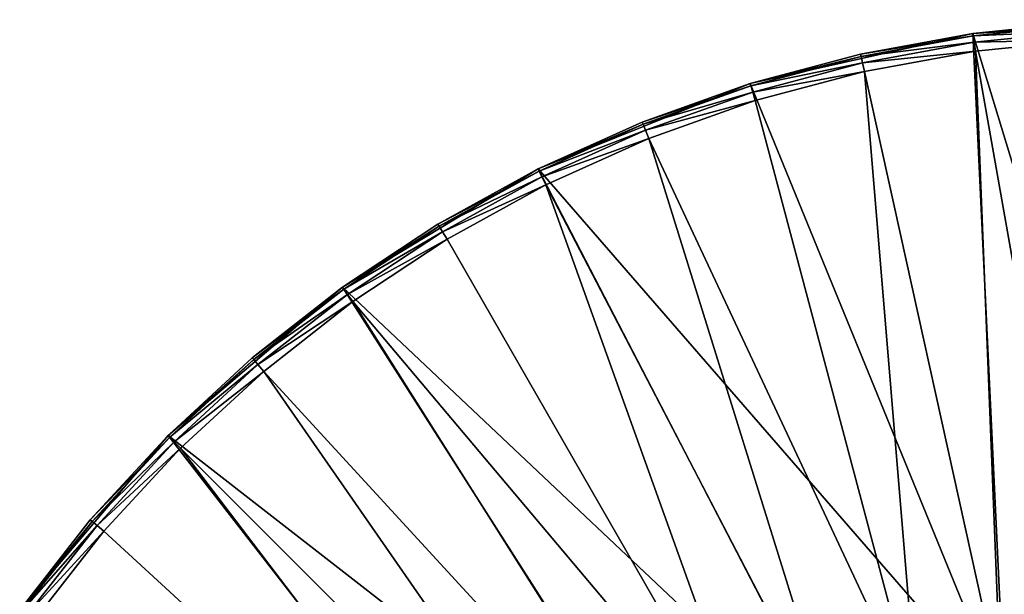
# Model space of a CAD drawing. Extents: x 0 to 80, y 0 to 208.
# Tile 21 of 33: x 8 to 35, y 192 to 208. Entities that reach past the tile are written whole.
import ezdxf

# ---------------------------------------------------------------- set-up
doc = ezdxf.new("R2010")
doc.units = 0

msp = doc.modelspace()

# ---------------------------------------------------------------- linework, layer by layer
for points in [[(34.389622, 207.604599), (40.814667, 207.991699), (40, 189.199997)], [(34.389622, 207.604599, 3.499985), (40.814667, 207.991699), (34.389622, 207.604599)], [(37.594341, 207.927597, 3.499985), (40.814667, 207.991699), (34.389622, 207.604599, 3.499985)], [(37.598373, 207.860733, 3.749996), (37.594341, 207.927597, 3.499985), (34.389622, 207.604599, 3.499985)], [(37.598373, 207.860733, 3.749996), (34.389622, 207.604599, 3.499985), (34.399017, 207.538284, 3.749996)], [(37.609383, 207.678055, 3.932998), (37.598373, 207.860733, 3.749996), (34.399017, 207.538284, 3.749996)], [(28.109856, 206.19194), (34.389622, 207.604599), (35.282551, 188.668472)], [(28.109856, 206.19194, 3.499985), (34.389622, 207.604599), (28.109856, 206.19194)], [(31.221277, 207.024796, 3.499985), (34.389622, 207.604599), (28.109856, 206.19194, 3.499985)], [(34.389622, 207.604599, 3.499985), (34.389622, 207.604599), (31.221277, 207.024796, 3.499985)], [(34.399017, 207.538284, 3.749996), (34.389622, 207.604599, 3.499985), (31.221277, 207.024796, 3.499985)], [(34.399017, 207.538284, 3.749996), (31.221277, 207.024796, 3.499985), (31.235977, 206.959442, 3.749996)], [(34.424686, 207.357071, 3.932998), (34.399017, 207.538284, 3.749996), (31.235977, 206.959442, 3.749996)], [(34.389622, 207.604599), (40, 189.199997), (35.282551, 188.668472)], [(37.609383, 207.678055, 3.932998), (34.399017, 207.538284, 3.749996), (34.424686, 207.357071, 3.932998)], [(37.62442, 207.428497, 3.999993), (37.609383, 207.678055, 3.932998), (34.424686, 207.357071, 3.932998)], [(34.424686, 207.357071, 3.932998), (31.235977, 206.959442, 3.749996), (31.276144, 206.780884, 3.932998)], [(34.459755, 207.109543, 3.999993), (34.424686, 207.357071, 3.932998), (31.276144, 206.780884, 3.932998)], [(37.62442, 207.428497, 3.999993), (34.424686, 207.357071, 3.932998), (34.459755, 207.109543, 3.999993)], [(37.62442, 207.428497, 3.999993), (34.459755, 207.109543, 3.999993), (37.570374, 189.563553, 3.999993)], [(31.235977, 206.959442, 3.749996), (31.221277, 207.024796, 3.499985), (28.109856, 206.19194, 3.499985)], [(31.235977, 206.959442, 3.749996), (28.109856, 206.19194, 3.499985), (28.129772, 206.127991, 3.749996)], [(31.276144, 206.780884, 3.932998), (31.235977, 206.959442, 3.749996), (28.129772, 206.127991, 3.749996)], [(34.459755, 207.109543, 3.999993), (31.276144, 206.780884, 3.932998), (31.331011, 206.536972, 3.999993)], [(34.459755, 207.109543, 3.999993), (31.331011, 206.536972, 3.999993), (35.171291, 189.15593, 3.999993)], [(37.570374, 189.563553, 3.999993), (34.459755, 207.109543, 3.999993), (35.171291, 189.15593, 3.999993)], [(31.276144, 206.780884, 3.932998), (28.129772, 206.127991, 3.749996), (28.184168, 205.953262, 3.932998)], [(31.331011, 206.536972, 3.999993), (31.276144, 206.780884, 3.932998), (28.184168, 205.953262, 3.932998)], [(31.331011, 206.536972, 3.999993), (28.184168, 205.953262, 3.932998), (28.25848, 205.714554, 3.999993)], [(31.331011, 206.536972, 3.999993), (28.25848, 205.714554, 3.999993), (32.832943, 188.482269, 3.999993)], [(35.171291, 189.15593, 3.999993), (31.331011, 206.536972, 3.999993), (32.832943, 188.482269, 3.999993)], [(22.137978, 203.790344), (28.109856, 206.19194), (35.282551, 188.668472)], [(22.137978, 203.790344, 3.499985), (28.109856, 206.19194), (22.137978, 203.790344)], [(25.075533, 205.111465, 3.499985), (28.109856, 206.19194), (22.137978, 203.790344, 3.499985)], [(28.109856, 206.19194, 3.499985), (28.109856, 206.19194), (25.075533, 205.111465, 3.499985)], [(28.129772, 206.127991, 3.749996), (28.109856, 206.19194, 3.499985), (25.075533, 205.111465, 3.499985)], [(28.129772, 206.127991, 3.749996), (25.075533, 205.111465, 3.499985), (25.100529, 205.049301, 3.749996)], [(28.184168, 205.953262, 3.932998), (28.129772, 206.127991, 3.749996), (25.100529, 205.049301, 3.749996)], [(28.184168, 205.953262, 3.932998), (25.100529, 205.049301, 3.749996), (25.168814, 204.879517, 3.932998)], [(28.25848, 205.714554, 3.999993), (28.184168, 205.953262, 3.932998), (25.168814, 204.879517, 3.932998)], [(28.25848, 205.714554, 3.999993), (25.168814, 204.879517, 3.932998), (25.262087, 204.647568, 3.999993)], [(28.25848, 205.714554, 3.999993), (25.262087, 204.647568, 3.999993), (32.832943, 188.482269, 3.999993)], [(25.100529, 205.049301, 3.749996), (25.075533, 205.111465, 3.499985), (22.137978, 203.790344, 3.499985)], [(25.100529, 205.049301, 3.749996), (22.137978, 203.790344, 3.499985), (22.167891, 203.730408, 3.749996)], [(25.168814, 204.879517, 3.932998), (25.100529, 205.049301, 3.749996), (22.167891, 203.730408, 3.749996)], [(25.168814, 204.879517, 3.932998), (22.167891, 203.730408, 3.749996), (22.249617, 203.56665, 3.932998)], [(25.262087, 204.647568, 3.999993), (25.168814, 204.879517, 3.932998), (22.249617, 203.56665, 3.932998)], [(25.262087, 204.647568, 3.999993), (22.249617, 203.56665, 3.932998), (22.361256, 203.342957, 3.999993)], [(25.262087, 204.647568, 3.999993), (22.361256, 203.342957, 3.999993), (30.584723, 187.551025, 3.999993)], [(32.832943, 188.482269, 3.999993), (25.262087, 204.647568, 3.999993), (30.584723, 187.551025, 3.999993)], [(16.62863, 200.461975), (22.137978, 203.790344), (30.801661, 187.10054)], [(19.316248, 202.237152, 3.499985), (22.137978, 203.790344), (16.62863, 200.461975)], [(22.137978, 203.790344, 3.499985), (22.137978, 203.790344), (19.316248, 202.237152, 3.499985)], [(22.167891, 203.730408, 3.749996), (22.137978, 203.790344, 3.499985), (19.316248, 202.237152, 3.499985)], [(22.167891, 203.730408, 3.749996), (19.316248, 202.237152, 3.499985), (19.350887, 202.179825, 3.749996)], [(22.249617, 203.56665, 3.932998), (22.167891, 203.730408, 3.749996), (19.350887, 202.179825, 3.749996)], [(22.249617, 203.56665, 3.932998), (19.350887, 202.179825, 3.749996), (19.445517, 202.023178, 3.932998)], [(22.361256, 203.342957, 3.999993), (22.249617, 203.56665, 3.932998), (19.445517, 202.023178, 3.932998)], [(22.137978, 203.790344), (35.282551, 188.668472), (30.801661, 187.10054)], [(22.361256, 203.342957, 3.999993), (19.445517, 202.023178, 3.932998), (19.574791, 201.809189, 3.999993)], [(22.361256, 203.342957, 3.999993), (19.574791, 201.809189, 3.999993), (28.454899, 186.373917, 3.999993)], [(30.584723, 187.551025, 3.999993), (22.361256, 203.342957, 3.999993), (28.454899, 186.373917, 3.999993)], [(16.62863, 200.461975, 3.499985), (19.316248, 202.237152, 3.499985), (16.62863, 200.461975)], [(19.350887, 202.179825, 3.749996), (19.316248, 202.237152, 3.499985), (16.62863, 200.461975, 3.499985)], [(19.350887, 202.179825, 3.749996), (16.62863, 200.461975, 3.499985), (16.667768, 200.407608, 3.749996)], [(19.445517, 202.023178, 3.932998), (19.350887, 202.179825, 3.749996), (16.667768, 200.407608, 3.749996)], [(19.445517, 202.023178, 3.932998), (16.667768, 200.407608, 3.749996), (16.774698, 200.259079, 3.932998)], [(19.574791, 201.809189, 3.999993), (19.445517, 202.023178, 3.932998), (16.774698, 200.259079, 3.932998)], [(19.574791, 201.809189, 3.999993), (16.774698, 200.259079, 3.932998), (16.920767, 200.056198, 3.999993)], [(19.574791, 201.809189, 3.999993), (16.920767, 200.056198, 3.999993), (28.454899, 186.373917, 3.999993)], [(11.715725, 196.284286), (16.62863, 200.461975), (26.782013, 184.574829)], [(14.087849, 198.47229, 3.499985), (16.62863, 200.461975), (11.715725, 196.284286)], [(16.62863, 200.461975, 3.499985), (16.62863, 200.461975), (14.087849, 198.47229, 3.499985)], [(16.667768, 200.407608, 3.749996), (16.62863, 200.461975, 3.499985), (14.087849, 198.47229, 3.499985)], [(16.667768, 200.407608, 3.749996), (14.087849, 198.47229, 3.499985), (14.131241, 198.421249, 3.749996)], [(16.774698, 200.259079, 3.932998), (16.667768, 200.407608, 3.749996), (14.131241, 198.421249, 3.749996)], [(16.774698, 200.259079, 3.932998), (14.131241, 198.421249, 3.749996), (14.249794, 198.281845, 3.932998)], [(16.920767, 200.056198, 3.999993), (16.774698, 200.259079, 3.932998), (14.249794, 198.281845, 3.932998)], [(16.62863, 200.461975), (30.801661, 187.10054), (26.782013, 184.574829)], [(16.920767, 200.056198, 3.999993), (14.249794, 198.281845, 3.932998), (14.411747, 198.091385, 3.999993)], [(16.920767, 200.056198, 3.999993), (14.411747, 198.091385, 3.999993), (26.470266, 184.965744, 3.999993)], [(28.454899, 186.373917, 3.999993), (16.920767, 200.056198, 3.999993), (26.470266, 184.965744, 3.999993)], [(11.715725, 196.284286, 3.499985), (14.087849, 198.47229, 3.499985), (11.715725, 196.284286)], [(14.131241, 198.421249, 3.749996), (14.087849, 198.47229, 3.499985), (11.715725, 196.284286, 3.499985)], [(14.131241, 198.421249, 3.749996), (11.715725, 196.284286, 3.499985), (11.763096, 196.236908, 3.749996)], [(14.249794, 198.281845, 3.932998), (14.131241, 198.421249, 3.749996), (11.763096, 196.236908, 3.749996)], [(14.249794, 198.281845, 3.932998), (11.763096, 196.236908, 3.749996), (11.892505, 196.107498, 3.932998)], [(14.411747, 198.091385, 3.999993), (14.249794, 198.281845, 3.932998), (11.892505, 196.107498, 3.932998)], [(14.411747, 198.091385, 3.999993), (11.892505, 196.107498, 3.932998), (12.069278, 195.930725, 3.999993)], [(14.411747, 198.091385, 3.999993), (12.069278, 195.930725, 3.999993), (24.655781, 183.344208, 3.999993)], [(26.470266, 184.965744, 3.999993), (14.411747, 198.091385, 3.999993), (24.655781, 183.344208, 3.999993)], [(7.538035, 191.371384), (11.715725, 196.284286), (23.425169, 181.217987)], [(9.527705, 193.912155, 3.499985), (11.715725, 196.284286), (7.538035, 191.371384)], [(11.715725, 196.284286, 3.499985), (11.715725, 196.284286), (9.527705, 193.912155, 3.499985)], [(11.763096, 196.236908, 3.749996), (11.715725, 196.284286, 3.499985), (9.527705, 193.912155, 3.499985)], [(11.763096, 196.236908, 3.749996), (9.527705, 193.912155, 3.499985), (9.578742, 193.868759, 3.749996)], [(11.892505, 196.107498, 3.932998), (11.763096, 196.236908, 3.749996), (9.578742, 193.868759, 3.749996)], [(11.892505, 196.107498, 3.932998), (9.578742, 193.868759, 3.749996), (9.718158, 193.750198, 3.932998)], [(12.069278, 195.930725, 3.999993), (11.892505, 196.107498, 3.932998), (9.718158, 193.750198, 3.932998)], [(11.715725, 196.284286), (26.782013, 184.574829), (23.425169, 181.217987)], [(12.069278, 195.930725, 3.999993), (9.718158, 193.750198, 3.932998), (9.908609, 193.588257, 3.999993)], [(12.069278, 195.930725, 3.999993), (9.908609, 193.588257, 3.999993), (23.034252, 181.529724, 3.999993)], [(24.655781, 183.344208, 3.999993), (12.069278, 195.930725, 3.999993), (23.034252, 181.529724, 3.999993)], [(7.538035, 191.371384, 3.499985), (9.527705, 193.912155, 3.499985), (7.538035, 191.371384)], [(9.578742, 193.868759, 3.749996), (9.527705, 193.912155, 3.499985), (7.538035, 191.371384, 3.499985)], [(9.578742, 193.868759, 3.749996), (7.538035, 191.371384, 3.499985), (7.592395, 191.33223, 3.749996)], [(9.718158, 193.750198, 3.932998), (9.578742, 193.868759, 3.749996), (7.592395, 191.33223, 3.749996)], [(9.718158, 193.750198, 3.932998), (7.592395, 191.33223, 3.749996), (7.740922, 191.225311, 3.932998)], [(9.908609, 193.588257, 3.999993), (9.718158, 193.750198, 3.932998), (7.740922, 191.225311, 3.932998)], [(9.908609, 193.588257, 3.999993), (7.740922, 191.225311, 3.932998), (7.943809, 191.079224, 3.999993)], [(9.908609, 193.588257, 3.999993), (7.943809, 191.079224, 3.999993), (23.034252, 181.529724, 3.999993)]]:
    msp.add_3dface(points)

doc.saveas('drawing.dxf')
